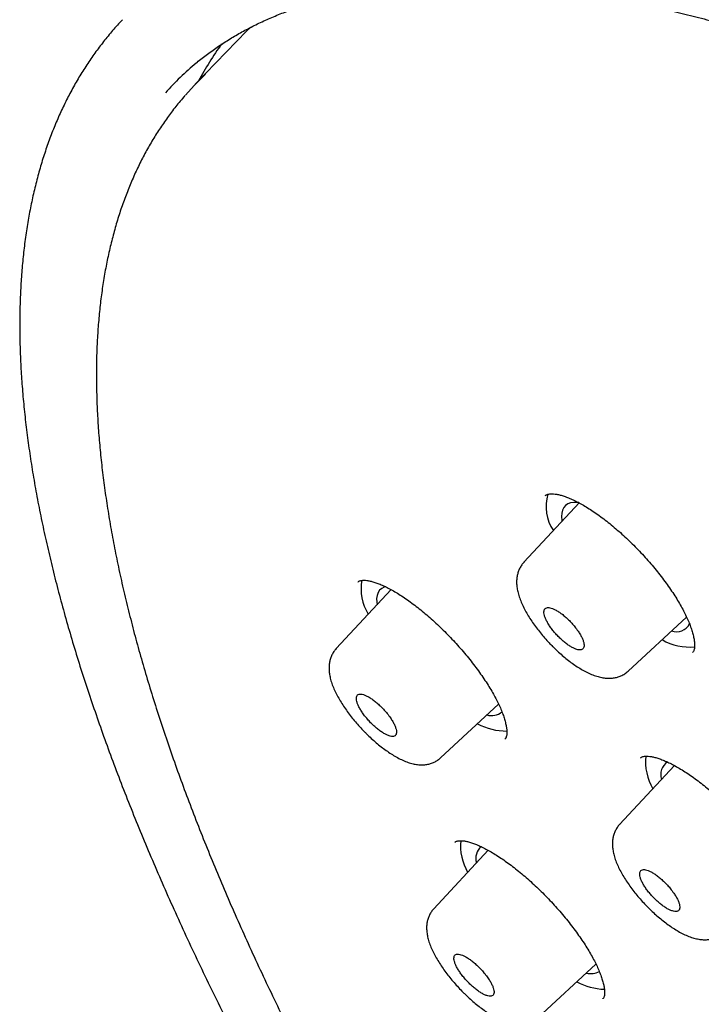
# Model space of a CAD drawing. Header units: millimetres. Extents: x 8 to 1095, y 12 to 2372.
# Tile 24 of 88: x 704 to 718, y 806 to 826. Entities that reach past the tile are written whole.
import ezdxf

# ---------------------------------------------------------------- set-up
doc = ezdxf.new("R2010")
doc.units = ezdxf.units.MM

msp = doc.modelspace()

# ---------------------------------------------------------------- linework, layer by layer
at = {"color": 7, "linetype": 'Continuous', "lineweight": 30}
for p, q in [((708.946, 826.177), (707.866, 825.059)), ((708.946, 826.177), (709.026, 826.258)), ((715.899, 816.309), (714.738, 815.061)), ((711.961, 814.489), (710.814, 813.256)), ((716.917, 812.785), (718.139, 813.916)), ((718.263, 813.173), (718.265, 813.176)), ((712.997, 810.972), (714.209, 812.094)), ((714.342, 811.364), (714.345, 811.367)), ((717.885, 810.81), (716.739, 809.578)), ((713.992, 809.038), (712.853, 807.814)), ((715.039, 805.539), (716.245, 806.656)), ((716.389, 805.931), (716.391, 805.934))]:
    msp.add_line(p, q, dxfattribs=at)
at = {"color": 7, "linetype": 'Continuous', "lineweight": 30, "flags": 128}
for points in [[(707.66, 824.834), (707.846, 825.037), (708.079, 825.269)], [(715.885, 816.311), (715.859, 816.313), (715.782, 816.314), (715.715, 816.304), (715.657, 816.283), (715.61, 816.25), (715.572, 816.207), (715.546, 816.154), (715.531, 816.091), (715.526, 816.019), (715.533, 815.938), (715.536, 815.919)], [(711.85, 814.55), (711.817, 814.54), (711.764, 814.513), (711.722, 814.476), (711.69, 814.428), (711.669, 814.369), (711.659, 814.301), (711.66, 814.225), (711.667, 814.172)]]:
    msp.add_lwpolyline(points, dxfattribs=at)
at = {"color": 7, "linetype": 'Continuous', "lineweight": 30}
for centre, radius, start, end in [((713.661, 822.097), 6.479, 144.0221, 152.0884), ((711.765, 820.848), 6.06, 129.8122, 138.2663), ((716.113, 816.23), 0.913, 163.6366, 213.7332), ((712.364, 814.507), 1.03, 169.8582, 211.123), ((717.929, 813.913), 0.306, 250.1025, 332.8111), ((718.196, 814.411), 1.122, 239.6168, 275.8234), ((714.059, 812.209), 0.353, 254.5305, 307.9692), ((714.386, 812.848), 1.318, 241.9814, 269.8724), ((718.374, 810.883), 1.093, 173.455, 210.7197), ((717.914, 810.624), 0.315, 123.9433, 199.1187), ((714.519, 809.135), 1.108, 174.576, 210.2577), ((714.067, 808.867), 0.334, 132.1444, 196.068), ((716.138, 806.851), 0.392, 256.207, 297.125), ((716.491, 807.513), 1.385, 242.3031, 267.1053)]:
    msp.add_arc(centre, radius, start, end, dxfattribs=at)
for points, knots in [([(707.876, 825.494), (707.885, 825.502), (707.965, 825.571), (708.124, 825.692), (708.353, 825.857), (708.593, 826.011), (708.841, 826.156), (709.099, 826.291), (709.365, 826.416), (709.64, 826.532), (709.924, 826.638), (710.216, 826.734), (710.517, 826.821), (710.826, 826.898), (711.144, 826.965), (711.47, 827.022), (711.805, 827.07), (712.148, 827.107), (712.498, 827.135), (712.857, 827.154), (713.224, 827.162), (713.599, 827.161), (713.982, 827.15), (714.372, 827.129), (714.77, 827.098), (715.176, 827.058), (715.589, 827.008), (716.009, 826.947), (716.437, 826.878), (716.872, 826.798), (717.313, 826.708), (717.762, 826.609), (718.217, 826.5), (718.68, 826.382), (719.148, 826.253), (719.623, 826.115), (720.105, 825.968), (720.592, 825.811), (721.086, 825.644), (721.585, 825.468), (722.09, 825.282), (722.601, 825.087), (723.117, 824.882), (723.639, 824.668), (724.166, 824.445), (724.698, 824.212), (725.234, 823.971), (725.776, 823.72), (726.322, 823.46), (726.873, 823.192), (727.428, 822.914), (727.987, 822.627), (728.551, 822.332), (729.118, 822.028), (729.689, 821.716), (730.263, 821.395), (730.841, 821.065), (731.423, 820.727), (732.007, 820.381), (732.594, 820.027), (733.185, 819.664), (733.778, 819.294), (734.373, 818.916), (734.971, 818.53), (735.571, 818.136), (736.173, 817.734), (736.777, 817.326), (737.382, 816.909), (737.989, 816.486), (738.598, 816.055), (739.208, 815.617), (739.819, 815.173), (740.43, 814.721), (741.043, 814.263), (741.656, 813.798), (742.27, 813.327), (742.884, 812.85), (743.498, 812.366), (744.111, 811.876), (744.725, 811.38), (745.339, 810.878), (745.951, 810.371), (746.563, 809.858), (747.175, 809.34), (747.785, 808.816), (748.394, 808.288), (749.002, 807.754), (749.608, 807.215), (750.213, 806.672), (750.816, 806.124), (751.416, 805.571), (752.015, 805.014), (752.612, 804.453), (753.206, 803.889), (753.797, 803.32), (754.386, 802.747), (754.971, 802.171), (755.554, 801.592), (756.133, 801.009), (756.71, 800.423), (757.282, 799.834), (757.851, 799.242), (758.416, 798.648), (758.977, 798.051), (759.535, 797.452), (760.087, 796.851), (760.636, 796.248), (761.18, 795.642), (761.719, 795.035), (762.253, 794.427), (762.783, 793.817), (763.307, 793.206), (763.826, 792.594), (764.34, 791.981), (764.848, 791.367), (765.351, 790.753), (765.847, 790.138), (766.338, 789.523), (766.823, 788.908), (767.302, 788.293), (767.774, 787.678), (768.24, 787.063), (768.7, 786.449), (769.153, 785.836), (769.599, 785.224), (770.038, 784.612), (770.47, 784.002), (770.895, 783.393), (771.313, 782.786), (771.723, 782.18), (772.126, 781.577), (772.522, 780.975), (772.91, 780.375), (773.29, 779.778), (773.662, 779.183), (774.027, 778.591), (774.383, 778.001), (774.731, 777.415), (775.071, 776.831), (775.402, 776.251), (775.726, 775.674), (776.04, 775.101), (776.347, 774.531), (776.644, 773.965), (776.933, 773.404), (777.213, 772.846), (777.484, 772.293), (777.746, 771.744), (777.999, 771.2), (778.244, 770.66), (778.479, 770.126), (778.704, 769.596), (778.921, 769.072), (779.128, 768.553), (779.326, 768.039), (779.515, 767.531), (779.694, 767.029), (779.863, 766.532), (780.023, 766.042), (780.174, 765.558), (780.314, 765.08), (780.446, 764.608), (780.567, 764.143), (780.679, 763.684), (780.781, 763.232), (780.874, 762.788), (780.956, 762.35), (781.029, 761.919), (781.092, 761.495), (781.145, 761.079), (781.189, 760.67), (781.223, 760.269), (781.247, 759.876), (781.261, 759.49), (781.265, 759.112), (781.26, 758.742), (781.245, 758.38), (781.22, 758.026), (781.186, 757.681), (781.141, 757.343), (781.087, 757.014), (781.024, 756.694), (780.95, 756.382), (780.868, 756.078), (780.775, 755.783), (780.673, 755.496), (780.561, 755.218), (780.439, 754.949), (780.308, 754.689), (780.168, 754.438), (780.017, 754.195), (779.857, 753.962), (779.718, 753.775), (779.629, 753.669), (779.599, 753.634)], [0, 0, 0, 0, 0.0007, 0.00602, 0.011336, 0.016648, 0.021954, 0.027254, 0.032548, 0.037835, 0.043115, 0.048388, 0.053655, 0.058916, 0.064172, 0.069423, 0.07467, 0.079913, 0.085154, 0.090392, 0.095628, 0.100862, 0.106095, 0.111327, 0.116558, 0.121789, 0.127019, 0.132249, 0.13748, 0.142711, 0.147941, 0.153172, 0.158404, 0.163636, 0.168868, 0.174101, 0.179334, 0.184568, 0.189803, 0.195038, 0.200273, 0.205509, 0.210745, 0.215982, 0.22122, 0.226458, 0.231696, 0.236935, 0.242174, 0.247413, 0.252653, 0.257894, 0.263134, 0.268375, 0.273617, 0.278858, 0.2841, 0.289342, 0.294585, 0.299828, 0.305071, 0.310314, 0.315557, 0.320801, 0.326045, 0.331289, 0.336533, 0.341778, 0.347023, 0.352267, 0.357512, 0.362757, 0.368003, 0.373248, 0.378493, 0.383739, 0.388985, 0.39423, 0.399476, 0.404722, 0.409968, 0.415215, 0.420461, 0.425707, 0.430953, 0.4362, 0.441446, 0.446693, 0.451939, 0.457186, 0.462433, 0.467679, 0.472926, 0.478173, 0.48342, 0.488666, 0.493913, 0.49916, 0.504407, 0.509654, 0.5149, 0.520147, 0.525394, 0.530641, 0.535887, 0.541134, 0.546381, 0.551627, 0.556874, 0.562121, 0.567367, 0.572613, 0.57786, 0.583106, 0.588352, 0.593599, 0.598845, 0.604091, 0.609337, 0.614583, 0.619828, 0.625074, 0.63032, 0.635565, 0.64081, 0.646056, 0.651301, 0.656545, 0.66179, 0.667035, 0.672279, 0.677523, 0.682767, 0.688011, 0.693255, 0.698498, 0.703742, 0.708985, 0.714227, 0.71947, 0.724712, 0.729954, 0.735195, 0.740437, 0.745678, 0.750918, 0.756158, 0.761398, 0.766638, 0.771877, 0.777115, 0.782354, 0.787591, 0.792829, 0.798065, 0.803302, 0.808538, 0.813773, 0.819008, 0.824242, 0.829476, 0.834709, 0.839941, 0.845174, 0.850405, 0.855636, 0.860867, 0.866098, 0.871328, 0.876558, 0.881788, 0.887018, 0.892248, 0.897478, 0.902709, 0.907941, 0.913174, 0.918408, 0.923645, 0.928883, 0.934125, 0.93937, 0.944618, 0.949872, 0.95513, 0.960394, 0.965663, 0.97094, 0.976223, 0.981513, 0.98681, 0.992114, 0.997423, 1, 1, 1, 1]), ([(706.342, 826.406), (706.324, 826.387), (706.237, 826.298), (706.09, 826.128), (705.901, 825.895), (705.723, 825.653), (705.554, 825.401), (705.394, 825.141), (705.245, 824.871), (705.105, 824.592), (704.975, 824.304), (704.854, 824.007), (704.744, 823.701), (704.643, 823.386), (704.553, 823.063), (704.472, 822.73), (704.402, 822.389), (704.342, 822.04), (704.292, 821.681), (704.253, 821.315), (704.223, 820.941), (704.204, 820.558), (704.196, 820.168), (704.197, 819.77), (704.209, 819.364), (704.231, 818.951), (704.263, 818.53), (704.306, 818.102), (704.358, 817.668), (704.421, 817.226), (704.494, 816.777), (704.577, 816.322), (704.67, 815.86), (704.773, 815.391), (704.886, 814.916), (705.008, 814.435), (705.141, 813.948), (705.283, 813.454), (705.435, 812.955), (705.597, 812.45), (705.769, 811.94), (705.95, 811.424), (706.14, 810.902), (706.34, 810.375), (706.55, 809.843), (706.768, 809.306), (706.997, 808.764), (707.234, 808.218), (707.48, 807.666), (707.736, 807.11), (708, 806.55), (708.274, 805.986), (708.556, 805.417), (708.848, 804.844), (709.148, 804.268), (709.456, 803.688), (709.774, 803.104), (710.099, 802.517), (710.433, 801.927), (710.776, 801.333), (711.127, 800.737), (711.485, 800.137), (711.852, 799.535), (712.227, 798.931), (712.61, 798.324), (713, 797.714), (713.399, 797.103), (713.804, 796.49), (714.218, 795.875), (714.638, 795.258), (715.066, 794.64), (715.501, 794.02), (715.943, 793.399), (716.392, 792.778), (716.848, 792.155), (717.31, 791.532), (717.779, 790.908), (718.255, 790.283), (718.736, 789.659), (719.224, 789.034), (719.719, 788.41), (720.219, 787.785), (720.725, 787.161), (721.236, 786.538), (721.754, 785.915), (722.276, 785.293), (722.805, 784.672), (723.338, 784.052), (723.876, 783.434), (724.419, 782.817), (724.967, 782.201), (725.52, 781.588), (726.077, 780.976), (726.639, 780.366), (727.205, 779.759), (727.774, 779.154), (728.348, 778.552), (728.926, 777.952), (729.507, 777.355), (730.092, 776.761), (730.68, 776.17), (731.271, 775.583), (731.866, 774.999), (732.463, 774.418), (733.063, 773.842), (733.666, 773.269), (734.271, 772.7), (734.878, 772.135), (735.488, 771.575), (736.099, 771.019), (736.713, 770.468), (737.328, 769.921), (737.944, 769.379), (738.562, 768.843), (739.182, 768.311), (739.802, 767.785), (740.423, 767.264), (741.045, 766.749), (741.668, 766.239), (742.291, 765.735), (742.914, 765.237), (743.537, 764.745), (744.161, 764.26), (744.784, 763.78), (745.407, 763.307), (746.029, 762.841), (746.651, 762.381), (747.272, 761.928), (747.892, 761.482), (748.511, 761.043), (749.029, 760.68), (749.341, 760.465), (749.447, 760.392)], [0, 0, 0, 0, 0.001942, 0.009467, 0.016995, 0.024529, 0.032073, 0.039629, 0.047201, 0.054791, 0.062399, 0.070028, 0.077677, 0.085347, 0.093037, 0.100747, 0.108474, 0.116218, 0.123977, 0.131749, 0.139532, 0.147326, 0.155128, 0.162937, 0.170752, 0.178571, 0.186393, 0.194217, 0.202043, 0.20987, 0.217698, 0.225525, 0.233351, 0.241176, 0.249, 0.256822, 0.264643, 0.272462, 0.28028, 0.288095, 0.295909, 0.303721, 0.311531, 0.31934, 0.327146, 0.334951, 0.342755, 0.350556, 0.358356, 0.366155, 0.373952, 0.381747, 0.389541, 0.397334, 0.405126, 0.412916, 0.420705, 0.428494, 0.436281, 0.444067, 0.451852, 0.459636, 0.467419, 0.475202, 0.482983, 0.490764, 0.498544, 0.506324, 0.514103, 0.521881, 0.529658, 0.537435, 0.545212, 0.552988, 0.560763, 0.568538, 0.576313, 0.584087, 0.591861, 0.599634, 0.607407, 0.61518, 0.622952, 0.630724, 0.638496, 0.646268, 0.654039, 0.66181, 0.669581, 0.677352, 0.685123, 0.692893, 0.700663, 0.708434, 0.716204, 0.723974, 0.731744, 0.739514, 0.747283, 0.755053, 0.762823, 0.770593, 0.778363, 0.786132, 0.793902, 0.801672, 0.809442, 0.817212, 0.824982, 0.832753, 0.840523, 0.848294, 0.856064, 0.863835, 0.871606, 0.879377, 0.887149, 0.894921, 0.902693, 0.910465, 0.918237, 0.92601, 0.933783, 0.941557, 0.949331, 0.957105, 0.96488, 0.972655, 0.980431, 0.988207, 0.995983, 1, 1, 1, 1]), ([(707.652, 824.823), (707.618, 824.785), (707.52, 824.674), (707.369, 824.48), (707.198, 824.244), (707.037, 823.998), (706.885, 823.743), (706.743, 823.479), (706.611, 823.206), (706.489, 822.923), (706.376, 822.632), (706.273, 822.332), (706.181, 822.023), (706.098, 821.706), (706.025, 821.379), (705.962, 821.044), (705.91, 820.701), (705.867, 820.35), (705.835, 819.99), (705.812, 819.622), (705.8, 819.247), (705.798, 818.863), (705.807, 818.472), (705.825, 818.073), (705.853, 817.667), (705.892, 817.253), (705.94, 816.832), (705.999, 816.404), (706.068, 815.969), (706.146, 815.527), (706.235, 815.079), (706.333, 814.624), (706.442, 814.162), (706.56, 813.694), (706.688, 813.22), (706.826, 812.739), (706.973, 812.253), (707.131, 811.761), (707.297, 811.262), (707.474, 810.759), (707.66, 810.249), (707.855, 809.735), (708.06, 809.215), (708.274, 808.69), (708.497, 808.16), (708.73, 807.625), (708.971, 807.085), (709.222, 806.541), (709.482, 805.992), (709.751, 805.44), (710.028, 804.882), (710.315, 804.321), (710.61, 803.756), (710.914, 803.188), (711.226, 802.615), (711.547, 802.04), (711.877, 801.46), (712.214, 800.878), (712.56, 800.293), (712.914, 799.705), (713.276, 799.114), (713.646, 798.521), (714.024, 797.925), (714.409, 797.327), (714.803, 796.727), (715.203, 796.126), (715.612, 795.522), (716.027, 794.917), (716.45, 794.31), (716.88, 793.702), (717.316, 793.093), (717.76, 792.483), (718.21, 791.872), (718.668, 791.26), (719.131, 790.648), (719.601, 790.036), (720.077, 789.423), (720.56, 788.81), (721.048, 788.198), (721.543, 787.586), (722.043, 786.974), (722.548, 786.363), (723.06, 785.753), (723.576, 785.143), (724.098, 784.535), (724.625, 783.928), (725.157, 783.322), (725.694, 782.718), (726.235, 782.116), (726.781, 781.516), (727.331, 780.917), (727.886, 780.321), (728.445, 779.728), (729.007, 779.136), (729.574, 778.548), (730.144, 777.962), (730.717, 777.379), (731.294, 776.8), (731.874, 776.223), (732.457, 775.65), (733.044, 775.081), (733.632, 774.516), (734.224, 773.954), (734.818, 773.396), (735.414, 772.843), (736.012, 772.294), (736.612, 771.749), (737.214, 771.209), (737.818, 770.674), (738.423, 770.143), (739.03, 769.618), (739.637, 769.098), (740.246, 768.583), (740.856, 768.074), (741.466, 767.57), (742.077, 767.072), (742.688, 766.579), (743.299, 766.093), (743.911, 765.613), (744.522, 765.139), (745.133, 764.671), (745.744, 764.21), (746.354, 763.756), (746.963, 763.308), (747.572, 762.867), (748.179, 762.433), (748.785, 762.006), (749.39, 761.586), (749.993, 761.173), (750.595, 760.768), (751.195, 760.371), (751.792, 759.981), (752.388, 759.598), (752.981, 759.224), (753.572, 758.857), (754.16, 758.499), (754.746, 758.148), (755.328, 757.806), (755.908, 757.472), (756.484, 757.146), (757.057, 756.829), (757.626, 756.521), (758.192, 756.221), (758.754, 755.929), (759.312, 755.647), (759.866, 755.373), (760.415, 755.108), (760.961, 754.853), (761.501, 754.606), (762.038, 754.369), (762.569, 754.14), (763.095, 753.921), (763.617, 753.712), (764.133, 753.511), (764.644, 753.32), (765.149, 753.139), (765.649, 752.967), (766.143, 752.805), (766.632, 752.653), (767.114, 752.51), (767.59, 752.377), (768.061, 752.253), (768.525, 752.14), (768.982, 752.036), (769.433, 751.943), (769.877, 751.859), (770.315, 751.785), (770.746, 751.721), (771.169, 751.668), (771.586, 751.624), (771.995, 751.591), (772.397, 751.567), (772.792, 751.554), (773.179, 751.551), (773.558, 751.558), (773.93, 751.576), (774.293, 751.603), (774.649, 751.641), (774.996, 751.689), (775.335, 751.747), (775.666, 751.815), (775.988, 751.894), (776.301, 751.982), (776.606, 752.081), (776.902, 752.19), (777.189, 752.308), (777.467, 752.437), (777.735, 752.575), (777.995, 752.723), (778.245, 752.88), (778.486, 753.048), (778.707, 753.215), (778.843, 753.331), (778.905, 753.384)], [0, 0, 0, 0, 0.002757, 0.007906, 0.013058, 0.018215, 0.023378, 0.028548, 0.033727, 0.038914, 0.044111, 0.049317, 0.054532, 0.059756, 0.064988, 0.070227, 0.075474, 0.080726, 0.085984, 0.091246, 0.096512, 0.101781, 0.107052, 0.112325, 0.1176, 0.122876, 0.128153, 0.13343, 0.138708, 0.143985, 0.149262, 0.154538, 0.159814, 0.165089, 0.170363, 0.175637, 0.18091, 0.186183, 0.191454, 0.196725, 0.201995, 0.207264, 0.212532, 0.2178, 0.223067, 0.228333, 0.233599, 0.238863, 0.244128, 0.249391, 0.254654, 0.259917, 0.265179, 0.27044, 0.275701, 0.280962, 0.286222, 0.291482, 0.296741, 0.302, 0.307258, 0.312516, 0.317774, 0.323031, 0.328289, 0.333545, 0.338802, 0.344058, 0.349314, 0.35457, 0.359826, 0.365081, 0.370336, 0.375591, 0.380846, 0.386101, 0.391355, 0.396609, 0.401863, 0.407118, 0.412371, 0.417625, 0.422879, 0.428132, 0.433386, 0.438639, 0.443893, 0.449146, 0.454399, 0.459652, 0.464905, 0.470158, 0.475411, 0.480664, 0.485917, 0.49117, 0.496423, 0.501676, 0.506929, 0.512182, 0.517434, 0.522687, 0.52794, 0.533193, 0.538446, 0.543699, 0.548952, 0.554206, 0.559459, 0.564712, 0.569965, 0.575219, 0.580472, 0.585726, 0.59098, 0.596234, 0.601487, 0.606742, 0.611996, 0.61725, 0.622505, 0.627759, 0.633014, 0.638269, 0.643524, 0.64878, 0.654036, 0.659291, 0.664548, 0.669804, 0.675061, 0.680317, 0.685575, 0.690832, 0.69609, 0.701348, 0.706607, 0.711866, 0.717125, 0.722385, 0.727645, 0.732906, 0.738167, 0.743428, 0.74869, 0.753953, 0.759216, 0.76448, 0.769745, 0.77501, 0.780275, 0.785542, 0.790809, 0.796077, 0.801345, 0.806615, 0.811885, 0.817156, 0.822427, 0.8277, 0.832973, 0.838248, 0.843522, 0.848798, 0.854074, 0.859351, 0.864629, 0.869907, 0.875185, 0.880463, 0.885741, 0.891018, 0.896294, 0.901569, 0.906843, 0.912114, 0.917382, 0.922647, 0.927907, 0.933163, 0.938413, 0.943656, 0.948892, 0.95412, 0.959339, 0.96455, 0.969751, 0.974943, 0.980125, 0.985299, 0.990465, 0.995625, 1, 1, 1, 1]), ([(715.186, 816.458), (715.186, 816.458), (715.185, 816.457), (715.185, 816.456), (715.184, 816.455)], [0, 0, 0, 0, 0.0249629, 1, 1, 1, 1]), ([(715.185, 816.454), (715.187, 816.456), (715.194, 816.464), (715.209, 816.473), (715.238, 816.484), (715.277, 816.492), (715.327, 816.495), (715.388, 816.49), (715.459, 816.478), (715.538, 816.458), (715.625, 816.428), (715.72, 816.39), (715.82, 816.342), (715.928, 816.286), (716.041, 816.22), (716.159, 816.145), (716.281, 816.061), (716.406, 815.969), (716.532, 815.871), (716.659, 815.765), (716.786, 815.654), (716.911, 815.537), (717.035, 815.417), (717.156, 815.292), (717.275, 815.164), (717.39, 815.032), (717.502, 814.898), (717.609, 814.763), (717.71, 814.628), (717.805, 814.493), (717.892, 814.361), (717.972, 814.233), (718.043, 814.108), (718.106, 813.988), (718.16, 813.873), (718.206, 813.763), (718.243, 813.659), (718.272, 813.563), (718.292, 813.475), (718.304, 813.398), (718.308, 813.331), (718.305, 813.277), (718.298, 813.235), (718.287, 813.206), (718.277, 813.187), (718.269, 813.179), (718.266, 813.176)], [0, 0, 0, 0, 0.0091161, 0.0357528, 0.0589837, 0.0808361, 0.1040487, 0.1265654, 0.1488811, 0.1711865, 0.1935322, 0.2157183, 0.2381707, 0.2610028, 0.284166, 0.307602, 0.3312455, 0.3550286, 0.378885, 0.402742, 0.4265429, 0.450241, 0.4737624, 0.4973717, 0.5211551, 0.5450761, 0.5690886, 0.5931388, 0.6171529, 0.6410765, 0.6648613, 0.6884684, 0.7118179, 0.7348904, 0.7580723, 0.7813127, 0.8045217, 0.8276031, 0.8504587, 0.8729971, 0.8951568, 0.916945, 0.9385065, 0.9601361, 0.9824706, 1, 1, 1, 1]), ([(714.74, 815.06), (714.732, 815.053), (714.705, 815.026), (714.669, 814.971), (714.632, 814.899), (714.606, 814.822), (714.59, 814.741), (714.584, 814.655), (714.588, 814.566), (714.603, 814.47), (714.63, 814.366), (714.669, 814.255), (714.719, 814.141), (714.778, 814.027), (714.845, 813.914), (714.918, 813.803), (714.997, 813.693), (715.082, 813.585), (715.171, 813.479), (715.256, 813.385), (715.313, 813.327), (715.337, 813.303)], [0, 0, 0, 0, 0.0161318, 0.0588729, 0.1016948, 0.1452686, 0.1903474, 0.2377171, 0.2879253, 0.34286, 0.4039949, 0.4682374, 0.5330162, 0.5971398, 0.6585587, 0.7191844, 0.7795381, 0.8386938, 0.8973177, 0.9563272, 1, 1, 1, 1]), ([(711.268, 814.655), (711.268, 814.655), (711.267, 814.654), (711.266, 814.653), (711.266, 814.652)], [0, 0, 0, 0, 0.138079, 1, 1, 1, 1]), ([(711.267, 814.652), (711.268, 814.653), (711.273, 814.659), (711.286, 814.667), (711.312, 814.677), (711.347, 814.684), (711.395, 814.687), (711.454, 814.682), (711.522, 814.67), (711.599, 814.65), (711.684, 814.621), (711.777, 814.583), (711.876, 814.536), (711.981, 814.479), (712.093, 814.414), (712.21, 814.339), (712.331, 814.256), (712.455, 814.164), (712.581, 814.066), (712.707, 813.96), (712.834, 813.849), (712.959, 813.733), (713.083, 813.613), (713.204, 813.488), (713.323, 813.36), (713.439, 813.228), (713.552, 813.095), (713.66, 812.96), (713.762, 812.824), (713.858, 812.69), (713.947, 812.558), (714.028, 812.429), (714.101, 812.304), (714.166, 812.184), (714.222, 812.069), (714.27, 811.958), (714.31, 811.854), (714.34, 811.757), (714.362, 811.669), (714.376, 811.591), (714.382, 811.524), (714.381, 811.469), (714.375, 811.427), (714.366, 811.397), (714.356, 811.378), (714.349, 811.37), (714.346, 811.366)], [0, 0, 0, 0, 0.006979, 0.033928, 0.057018, 0.078712, 0.101757, 0.124111, 0.146294, 0.16849, 0.19076, 0.212892, 0.235266, 0.258032, 0.28114, 0.304529, 0.328136, 0.351891, 0.375727, 0.399574, 0.423371, 0.447076, 0.470589, 0.494156, 0.517901, 0.541788, 0.565773, 0.589802, 0.613804, 0.637723, 0.661509, 0.685122, 0.708498, 0.731567, 0.754714, 0.777926, 0.801118, 0.824191, 0.847042, 0.869574, 0.891709, 0.913429, 0.934835, 0.956213, 0.977952, 1, 1, 1, 1]), ([(715.801, 813.714), (715.781, 813.739), (715.74, 813.788), (715.672, 813.858), (715.602, 813.923), (715.531, 813.981), (715.461, 814.03), (715.394, 814.069), (715.333, 814.097), (715.279, 814.112), (715.232, 814.115), (715.196, 814.105), (715.171, 814.083), (715.157, 814.05), (715.155, 814.005), (715.165, 813.951), (715.187, 813.889), (715.219, 813.822), (715.262, 813.749), (715.314, 813.675), (715.373, 813.6), (715.438, 813.527), (715.507, 813.458), (715.578, 813.396), (715.649, 813.341), (715.718, 813.296), (715.783, 813.261), (715.842, 813.238), (715.893, 813.227), (715.935, 813.229), (715.968, 813.243), (715.989, 813.27), (715.998, 813.308), (715.996, 813.356), (715.981, 813.413), (715.956, 813.477), (715.919, 813.547), (715.869, 813.627), (715.825, 813.683), (715.801, 813.714)], [0, 0, 0, 0, 0.02648, 0.053729, 0.080209, 0.107458, 0.133937, 0.161184, 0.187655, 0.214894, 0.241354, 0.268581, 0.295031, 0.322249, 0.348696, 0.375909, 0.40236, 0.429577, 0.456038, 0.483265, 0.509737, 0.536976, 0.563456, 0.590703, 0.617183, 0.644432, 0.670906, 0.698148, 0.724611, 0.751843, 0.778295, 0.805515, 0.831962, 0.859176, 0.885625, 0.91284, 0.939298, 0.966521, 1, 1, 1, 1]), ([(715.337, 813.303), (715.354, 813.286), (715.404, 813.237), (715.488, 813.158), (715.591, 813.07), (715.695, 812.987), (715.8, 812.911), (715.906, 812.842), (716.015, 812.78), (716.125, 812.726), (716.233, 812.684), (716.337, 812.655), (716.434, 812.638), (716.525, 812.634), (716.61, 812.64), (716.691, 812.657), (716.771, 812.685), (716.846, 812.727), (716.896, 812.762), (716.916, 812.784), (716.917, 812.785)], [0, 0, 0, 0, 0.033527, 0.097098, 0.161483, 0.226656, 0.292031, 0.358184, 0.426646, 0.497429, 0.568763, 0.635124, 0.696187, 0.752102, 0.803451, 0.851526, 0.898037, 0.948957, 0.998148, 1, 1, 1, 1]), ([(710.814, 813.256), (710.796, 813.235), (710.761, 813.194), (710.722, 813.124), (710.692, 813.049), (710.672, 812.97), (710.663, 812.887), (710.663, 812.801), (710.674, 812.709), (710.696, 812.609), (710.73, 812.501), (710.777, 812.389), (710.833, 812.275), (710.897, 812.162), (710.967, 812.05), (711.044, 811.94), (711.126, 811.831), (711.214, 811.724), (711.303, 811.623), (711.374, 811.547), (711.414, 811.507), (711.423, 811.498)], [0, 0, 0, 0, 0.041495, 0.083664, 0.126287, 0.170095, 0.215925, 0.264503, 0.31637, 0.374901, 0.438626, 0.503119, 0.568364, 0.630857, 0.691205, 0.751821, 0.811343, 0.86966, 0.928334, 0.983617, 1, 1, 1, 1]), ([(711.879, 811.898), (711.858, 811.923), (711.817, 811.972), (711.749, 812.043), (711.679, 812.109), (711.608, 812.167), (711.538, 812.218), (711.472, 812.257), (711.41, 812.286), (711.356, 812.303), (711.31, 812.307), (711.274, 812.299), (711.248, 812.277), (711.235, 812.245), (711.233, 812.201), (711.243, 812.148), (711.264, 812.087), (711.297, 812.019), (711.34, 811.947), (711.392, 811.872), (711.451, 811.797), (711.516, 811.724), (711.585, 811.655), (711.656, 811.592), (711.727, 811.536), (711.795, 811.49), (711.86, 811.454), (711.919, 811.43), (711.971, 811.418), (712.013, 811.418), (712.045, 811.432), (712.066, 811.457), (712.076, 811.494), (712.073, 811.541), (712.058, 811.598), (712.033, 811.662), (711.996, 811.732), (711.946, 811.811), (711.903, 811.867), (711.879, 811.898)], [0, 0, 0, 0, 0.02648, 0.053728, 0.080208, 0.107456, 0.13394, 0.161193, 0.187675, 0.214925, 0.241396, 0.268636, 0.295093, 0.322318, 0.348765, 0.375978, 0.402422, 0.429631, 0.45608, 0.483296, 0.509757, 0.536985, 0.563459, 0.590701, 0.617184, 0.644436, 0.670919, 0.698171, 0.724646, 0.75189, 0.778352, 0.805581, 0.832031, 0.859247, 0.88569, 0.9129, 0.939347, 0.966559, 1, 1, 1, 1]), ([(711.423, 811.498), (711.44, 811.481), (711.489, 811.432), (711.573, 811.354), (711.675, 811.265), (711.779, 811.182), (711.884, 811.106), (711.989, 811.036), (712.097, 810.973), (712.206, 810.919), (712.313, 810.876), (712.416, 810.846), (712.513, 810.828), (712.603, 810.823), (712.688, 810.828), (712.768, 810.844), (712.845, 810.871), (712.918, 810.909), (712.969, 810.944), (712.992, 810.969), (712.996, 810.972)], [0, 0, 0, 0, 0.033463, 0.096955, 0.161262, 0.226354, 0.291667, 0.357752, 0.426158, 0.497016, 0.568454, 0.635196, 0.696325, 0.752009, 0.803003, 0.850698, 0.896789, 0.942221, 0.991107, 1, 1, 1, 1]), ([(717.175, 810.972), (717.175, 810.972), (717.174, 810.971), (717.173, 810.971), (717.173, 810.97)], [0, 0, 0, 0, 0.402498, 1, 1, 1, 1]), ([(717.174, 810.969), (717.175, 810.971), (717.181, 810.977), (717.195, 810.986), (717.222, 810.996), (717.259, 811.004), (717.307, 811.007), (717.367, 811.003), (717.437, 810.992), (717.515, 810.972), (717.601, 810.943), (717.694, 810.905), (717.794, 810.859), (717.901, 810.803), (718.014, 810.737), (718.132, 810.663), (718.253, 810.581), (718.378, 810.49), (718.505, 810.392), (718.632, 810.287), (718.76, 810.177), (718.886, 810.061), (719.01, 809.942), (719.132, 809.818), (719.251, 809.69), (719.368, 809.559), (719.481, 809.426), (719.59, 809.291), (719.692, 809.157), (719.789, 809.023), (719.878, 808.891), (719.959, 808.763), (720.032, 808.638), (720.096, 808.518), (720.152, 808.403), (720.2, 808.293), (720.24, 808.189), (720.27, 808.093), (720.292, 808.005), (720.305, 807.927), (720.311, 807.86), (720.309, 807.805), (720.303, 807.762), (720.294, 807.733), (720.283, 807.713), (720.276, 807.705), (720.272, 807.701)], [0, 0, 0, 0, 0.007008, 0.033926, 0.0571, 0.078875, 0.102006, 0.124435, 0.146675, 0.168916, 0.191215, 0.213365, 0.235766, 0.258553, 0.281677, 0.305079, 0.328693, 0.352453, 0.37629, 0.400133, 0.423924, 0.447618, 0.471124, 0.4947, 0.518452, 0.542345, 0.566334, 0.590365, 0.614366, 0.638281, 0.662062, 0.685667, 0.709028, 0.732103, 0.75526, 0.77848, 0.801677, 0.824753, 0.847607, 0.870143, 0.892291, 0.914043, 0.935515, 0.956994, 0.978953, 1, 1, 1, 1]), ([(716.741, 809.578), (716.735, 809.572), (716.71, 809.548), (716.675, 809.496), (716.637, 809.425), (716.61, 809.348), (716.593, 809.268), (716.587, 809.184), (716.59, 809.096), (716.604, 809.002), (716.63, 808.9), (716.668, 808.791), (716.717, 808.678), (716.775, 808.565), (716.842, 808.452), (716.915, 808.341), (716.993, 808.232), (717.078, 808.124), (717.167, 808.019), (717.256, 807.921), (717.316, 807.859), (717.344, 807.831)], [0, 0, 0, 0, 0.011595, 0.054224, 0.096813, 0.140029, 0.184621, 0.231411, 0.280997, 0.334825, 0.395209, 0.459597, 0.524319, 0.588987, 0.650867, 0.711578, 0.772123, 0.831474, 0.890128, 0.949147, 1, 1, 1, 1]), ([(713.297, 809.207), (713.298, 809.207), (713.303, 809.213), (713.314, 809.22), (713.338, 809.229), (713.372, 809.236), (713.418, 809.239), (713.475, 809.235), (713.542, 809.224), (713.618, 809.204), (713.703, 809.175), (713.794, 809.138), (713.892, 809.091), (713.998, 809.036), (714.109, 808.971), (714.225, 808.897), (714.346, 808.814), (714.47, 808.724), (714.596, 808.626), (714.723, 808.521), (714.85, 808.411), (714.976, 808.295), (715.1, 808.176), (715.222, 808.052), (715.342, 807.925), (715.459, 807.794), (715.573, 807.661), (715.682, 807.527), (715.786, 807.392), (715.883, 807.258), (715.974, 807.126), (716.057, 806.998), (716.131, 806.873), (716.197, 806.753), (716.255, 806.638), (716.305, 806.528), (716.346, 806.424), (716.379, 806.327), (716.402, 806.239), (716.418, 806.16), (716.425, 806.093), (716.425, 806.038), (716.42, 805.995), (716.412, 805.965), (716.402, 805.945), (716.396, 805.938), (716.392, 805.933)], [0, 0, 0, 0, 0.005304, 0.0324568, 0.0554479, 0.0770449, 0.0999852, 0.1222405, 0.1443458, 0.1664775, 0.1887017, 0.2108107, 0.2331379, 0.2558638, 0.2789366, 0.3022967, 0.3258782, 0.3496125, 0.3734325, 0.397268, 0.4210564, 0.4447573, 0.4682637, 0.4918003, 0.5155166, 0.5393781, 0.5633408, 0.5873532, 0.611344, 0.6352554, 0.6590379, 0.6826506, 0.7060358, 0.7290898, 0.7522141, 0.7754084, 0.79859, 0.8216582, 0.8445098, 0.8670416, 0.8891692, 0.9108612, 0.9321962, 0.9534523, 0.9749245, 1, 1, 1, 1]), ([(713.299, 809.209), (713.298, 809.209), (713.297, 809.209), (713.297, 809.208), (713.297, 809.207)], [0, 0, 0, 0, 0.316804, 1, 1, 1, 1]), ([(717.802, 808.234), (717.782, 808.258), (717.741, 808.307), (717.673, 808.376), (717.602, 808.442), (717.532, 808.499), (717.462, 808.548), (717.396, 808.587), (717.334, 808.615), (717.28, 808.631), (717.234, 808.635), (717.198, 808.626), (717.173, 808.604), (717.159, 808.572), (717.157, 808.528), (717.167, 808.475), (717.189, 808.414), (717.221, 808.347), (717.264, 808.275), (717.316, 808.202), (717.375, 808.127), (717.44, 808.055), (717.509, 807.987), (717.58, 807.925), (717.651, 807.87), (717.719, 807.824), (717.784, 807.789), (717.843, 807.766), (717.894, 807.755), (717.936, 807.756), (717.969, 807.769), (717.99, 807.795), (717.999, 807.832), (717.996, 807.879), (717.982, 807.936), (717.956, 807.999), (717.919, 808.068), (717.869, 808.147), (717.826, 808.203), (717.802, 808.234)], [0, 0, 0, 0, 0.026475, 0.053719, 0.080194, 0.107437, 0.133915, 0.16116, 0.187634, 0.214876, 0.241342, 0.268577, 0.295034, 0.32226, 0.348711, 0.37593, 0.402381, 0.429599, 0.456054, 0.483277, 0.509742, 0.536973, 0.563446, 0.590686, 0.617163, 0.644408, 0.670883, 0.698127, 0.724596, 0.751833, 0.778293, 0.805521, 0.831974, 0.859195, 0.885645, 0.912862, 0.939316, 0.966537, 1, 1, 1, 1]), ([(712.853, 807.813), (712.836, 807.794), (712.801, 807.753), (712.762, 807.684), (712.732, 807.61), (712.712, 807.531), (712.703, 807.449), (712.704, 807.364), (712.714, 807.273), (712.736, 807.174), (712.77, 807.068), (712.817, 806.956), (712.873, 806.843), (712.937, 806.731), (713.008, 806.62), (713.085, 806.51), (713.167, 806.402), (713.254, 806.296), (713.346, 806.192), (713.418, 806.116), (713.46, 806.074), (713.469, 806.065)], [0, 0, 0, 0, 0.040249, 0.082193, 0.124526, 0.167975, 0.213386, 0.261541, 0.313006, 0.371004, 0.434657, 0.499107, 0.564658, 0.62739, 0.687659, 0.748331, 0.807913, 0.866281, 0.92484, 0.983606, 1, 1, 1, 1]), ([(717.344, 807.831), (717.361, 807.814), (717.411, 807.765), (717.495, 807.687), (717.598, 807.599), (717.702, 807.517), (717.807, 807.441), (717.913, 807.373), (718.021, 807.311), (718.131, 807.257), (718.238, 807.215), (718.342, 807.186), (718.439, 807.169), (718.529, 807.164), (718.614, 807.171), (718.694, 807.187), (718.771, 807.214), (718.844, 807.254), (718.893, 807.288), (718.916, 807.312), (718.919, 807.315)], [0, 0, 0, 0, 0.033539, 0.097156, 0.161583, 0.226795, 0.292208, 0.35842, 0.426951, 0.497803, 0.569342, 0.635994, 0.697232, 0.753098, 0.804305, 0.852215, 0.89862, 0.944328, 0.99349, 1, 1, 1, 1]), ([(713.918, 806.459), (713.897, 806.483), (713.856, 806.532), (713.788, 806.602), (713.717, 806.668), (713.647, 806.726), (713.577, 806.777), (713.51, 806.816), (713.449, 806.845), (713.395, 806.862), (713.349, 806.867), (713.313, 806.859), (713.288, 806.838), (713.275, 806.806), (713.273, 806.763), (713.284, 806.71), (713.306, 806.65), (713.339, 806.583), (713.382, 806.511), (713.434, 806.437), (713.493, 806.362), (713.558, 806.29), (713.628, 806.221), (713.698, 806.158), (713.769, 806.102), (713.838, 806.056), (713.903, 806.02), (713.961, 805.996), (714.013, 805.983), (714.055, 805.984), (714.087, 805.997), (714.107, 806.021), (714.116, 806.058), (714.113, 806.105), (714.099, 806.161), (714.072, 806.224), (714.035, 806.293), (713.985, 806.372), (713.942, 806.428), (713.918, 806.459)], [0, 0, 0, 0, 0.026473, 0.053714, 0.080186, 0.107426, 0.133906, 0.161154, 0.187636, 0.214887, 0.241364, 0.26861, 0.295076, 0.32231, 0.348764, 0.375985, 0.402431, 0.429644, 0.45609, 0.483303, 0.509756, 0.536977, 0.563443, 0.590676, 0.617153, 0.644398, 0.670881, 0.698132, 0.724612, 0.75186, 0.77833, 0.805568, 0.832025, 0.85925, 0.885698, 0.912912, 0.939357, 0.966569, 1, 1, 1, 1]), ([(713.469, 806.065), (713.486, 806.048), (713.536, 805.999), (713.62, 805.921), (713.722, 805.833), (713.826, 805.75), (713.93, 805.674), (714.036, 805.605), (714.143, 805.542), (714.251, 805.488), (714.358, 805.445), (714.461, 805.414), (714.558, 805.397), (714.647, 805.391), (714.732, 805.397), (714.812, 805.412), (714.888, 805.438), (714.96, 805.477), (715.011, 805.511), (715.035, 805.536), (715.039, 805.54)], [0, 0, 0, 0, 0.033461, 0.09697, 0.161291, 0.226392, 0.291712, 0.357819, 0.42625, 0.497149, 0.568725, 0.635792, 0.697096, 0.752735, 0.80359, 0.851118, 0.897076, 0.94236, 0.991149, 1, 1, 1, 1])]:
    msp.add_open_spline(points, degree=3, knots=knots, dxfattribs=at)

doc.saveas('drawing.dxf')
